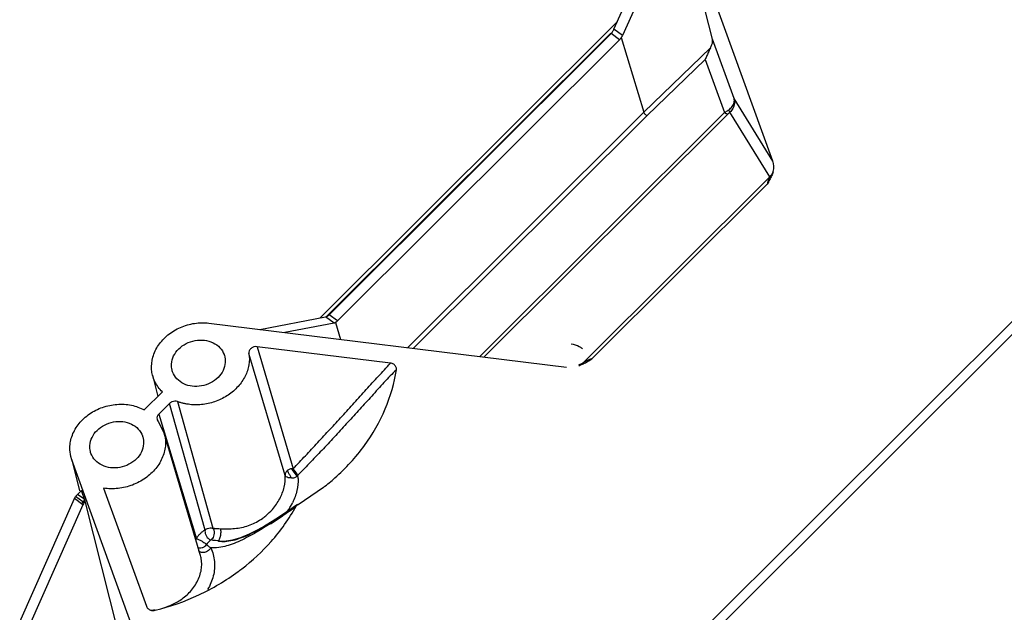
# Model space of a CAD drawing. Header units: inches. Extents: x 3951 to 6642, y -813 to 1217.
# Tile 20 of 33: x 5618 to 5704, y 52 to 103. Entities that reach past the tile are written whole.
import ezdxf

# ---------------------------------------------------------------- set-up
doc = ezdxf.new("R2010")
doc.units = ezdxf.units.IN
doc.header["$LTSCALE"] = 7.600000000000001
doc.header["$MEASUREMENT"] = 0
doc.layers.get('0').update_dxf_attribs({"linetype": 'CONTINUOUS'})

msp = doc.modelspace()

# ---------------------------------------------------------------- linework, layer by layer
at = {"color": 7, "linetype": 'Continuous'}
for p, q in [((5683.59865961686, 91.07240179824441), (5674.252254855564, 116.8317274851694)), ((5669.678448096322, 102.6302234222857), (5674.481017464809, 113.4401503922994)), ((5678.309056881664, 101.7664313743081), (5675.424051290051, 113.2091606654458)), ((5675.224256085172, 112.898939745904), (5670.421686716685, 102.0890127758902)), ((5643.926684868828, 77.33519972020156), (5669.987292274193, 103.3253894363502)), ((5644.529344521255, 77.49636640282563), (5669.391706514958, 102.2915484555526)), ((5644.71180355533, 77.61675682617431), (5669.422494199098, 102.260677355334)), ((5670.165797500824, 101.7194196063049), (5669.422494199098, 102.260677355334)), ((5670.421686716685, 102.0890127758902), (5669.678448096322, 102.6302234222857)), ((5670.322056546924, 101.9114791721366), (5672.289391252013, 95.36314569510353)), ((5670.165797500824, 101.7194196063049), (5645.45510685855, 77.07549907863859)), ((5672.289391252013, 95.36314569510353), (5678.122741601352, 100.9964006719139)), ((5680.200417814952, 96.55372090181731), (5678.309054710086, 101.7664399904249)), ((5672.542184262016, 95.0570068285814), (5677.653915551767, 99.99339569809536)), ((5677.653915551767, 99.99339569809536), (5679.347235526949, 95.32670133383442)), ((5683.59865961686, 91.07240179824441), (5680.200417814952, 96.55372090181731)), ((5672.289391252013, 95.36314569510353), (5651.611257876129, 74.74088616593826)), ((5652.109591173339, 74.67962411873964), (5672.542184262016, 95.0570068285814)), ((5679.347235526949, 95.32670133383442), (5657.927329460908, 73.96442695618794)), ((5658.304038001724, 73.91811671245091), (5679.641960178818, 95.1983822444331)), ((5683.322310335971, 89.7178050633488), (5679.82126107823, 95.36056713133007)), ((5683.322310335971, 89.7178050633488), (5666.938029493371, 73.37779576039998)), ((5667.751482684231, 73.76716777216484), (5683.096523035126, 89.0707446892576)), ((5716.059824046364, 88.5194604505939), (5673.730372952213, 46.30438666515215)), ((5716.306380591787, 87.61282638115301), (5674.398318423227, 45.81800289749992)), ((5634.194307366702, 76.88201953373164), (5665.509679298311, 73.03229924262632)), ((5638.642593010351, 76.3351745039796), (5644.405535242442, 77.42582313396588)), ((5645.148903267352, 76.884518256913), (5640.827152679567, 76.06661809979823)), ((5645.148903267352, 76.884518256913), (5644.405535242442, 77.42582313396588)), ((5645.45510685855, 77.07549907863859), (5644.71180355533, 77.61675682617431)), ((5645.282076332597, 76.9392167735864), (5645.725909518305, 75.46439489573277)), ((5640.857713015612, 63.54067416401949), (5637.698737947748, 74.21147474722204)), ((5650.084853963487, 73.3859173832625), (5638.407248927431, 74.82149072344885)), ((5638.407248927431, 74.82149072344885), (5641.569797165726, 64.12164474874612)), ((5666.938029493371, 73.37779576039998), (5666.569470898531, 73.19196154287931)), ((5666.591803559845, 73.14766994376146), (5666.700548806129, 73.19150295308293)), ((5629.248657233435, 72.33834965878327), (5629.710769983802, 70.46766378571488)), ((5628.519937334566, 69.28004885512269), (5630.111466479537, 70.86727756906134)), ((5631.441469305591, 70.00872757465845), (5634.540059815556, 58.91244541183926)), ((5630.744869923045, 69.85485820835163), (5629.79184778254, 68.9044112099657)), ((5633.857350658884, 58.75286425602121), (5630.744391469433, 69.8543810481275)), ((5629.654167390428, 68.42479919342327), (5629.749310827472, 68.26077848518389)), ((5629.749310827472, 68.26077848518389), (5630.263516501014, 67.25544257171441)), ((5629.792511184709, 68.90507281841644), (5633.092402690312, 57.98973621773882)), ((5633.424141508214, 56.61092332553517), (5630.263978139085, 67.25557528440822)), ((5622.185042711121, 64.9052048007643), (5622.093287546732, 65.2072725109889)), ((5622.169025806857, 64.90124816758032), (5622.840274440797, 62.18395604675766)), ((5631.531447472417, 39.14587911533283), (5622.185042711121, 64.9052048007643)), ((5622.185042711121, 64.9052048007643), (5622.856645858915, 62.18797874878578)), ((5622.78444191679, 61.9977817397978), (5623.014218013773, 62.22692506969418)), ((5623.356839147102, 61.28263798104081), (5623.014218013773, 62.22692506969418)), ((5624.959963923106, 62.42590710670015), (5628.715791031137, 52.07459276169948)), ((5641.997342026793, 61.00639327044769), (5644.231354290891, 62.49774414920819)), ((5617.611235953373, 50.70370073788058), (5622.413805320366, 61.51362770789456)), ((5623.157043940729, 60.97241706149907), (5622.413805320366, 61.51362770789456)), ((5623.149712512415, 61.23321535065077), (5622.5152154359, 61.69674792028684)), ((5622.669629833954, 61.88326799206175), (5622.78444191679, 61.9977817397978)), ((5623.307418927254, 61.41884346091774), (5622.669629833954, 61.88326799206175)), ((5626.241837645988, 49.83993682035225), (5623.356839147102, 61.28263798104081)), ((5623.157043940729, 60.97241706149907), (5618.354474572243, 50.16249009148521)), ((5623.238220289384, 61.12154545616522), (5623.149712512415, 61.23321535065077)), ((5641.197806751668, 60.46137624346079), (5640.463467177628, 59.97369702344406)), ((5641.957316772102, 60.9818249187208), (5641.197806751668, 60.46137624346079)), ((5641.95749399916, 60.98162075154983), (5641.997342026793, 61.00639327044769)), ((5641.958376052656, 60.98028014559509), (5641.996596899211, 61.00690467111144)), ((5634.562905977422, 57.85187831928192), (5634.356109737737, 57.88322472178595)), ((5634.761014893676, 57.82583628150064), (5634.562905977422, 57.85187831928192)), ((5634.963592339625, 57.79786133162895), (5634.761014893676, 57.82583628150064)), ((5634.962485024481, 57.79922515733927), (5635.096703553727, 57.78017630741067)), ((5633.428697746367, 56.60585197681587), (5633.297944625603, 56.95472290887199)), ((5635.096703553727, 57.78017630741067), (5635.14074930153, 57.77536231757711)), ((5635.528646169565, 57.76179678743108), (5635.103428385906, 57.77877414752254))]:
    msp.add_line(p, q, dxfattribs=at)
for points in [[(5666.715716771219, 73.19845461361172), (5666.705544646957, 73.1933538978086), (5666.700723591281, 73.19113611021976)], [(5640.463467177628, 59.97369702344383), (5639.74129413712, 59.51340250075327), (5639.068536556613, 59.1071597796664)], [(5639.068536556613, 59.1071597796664), (5638.413069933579, 58.73913245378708), (5637.709814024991, 58.38484678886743), (5636.969663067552, 58.07275744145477), (5636.260109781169, 57.85733111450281), (5635.528646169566, 57.76179678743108)]]:
    msp.add_lwpolyline(points, dxfattribs=at)
for centre, radius, start, end in [((5668.506667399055, 103.1611759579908), 1.28669663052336, 326.7916870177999, 332.7450293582), ((5668.634481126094, 103.094708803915), 1.14263454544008, 332.7728775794, 336.0145973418), ((5682.552187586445, 90.60956114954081), 1.177655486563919, 310.9646911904, 336.688463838), ((5643.932714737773, 78.39669410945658), 1.10239809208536, 311.0126148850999, 314.9688180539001), ((5666.361145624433, 73.86336132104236), 0.75403546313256, 309.102838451, 319.9125408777), ((5637.96692348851, 63.17579979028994), 4.032266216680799, 4.0051029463, 5.3016174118), ((5637.89188770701, 63.17080851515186), 4.107467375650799, 1.5018273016, 4.0014508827), ((5623.617301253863, 60.94303787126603), 1.33516740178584, 138.6601150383, 145.6320038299), ((5623.549994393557, 61.00147233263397), 1.24603585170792, 134.9534685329, 138.6332165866), ((5624.431734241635, 60.26458294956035), 1.606806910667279, 142.9271041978, 150.3040246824), ((5624.154189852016, 60.52628991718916), 1.09239617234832, 146.9816152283, 155.8960633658), ((5597.904719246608, 123.1805624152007), 76.26919591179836, 304.0803658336, 305.1376266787), ((5607.753678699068, 109.9066484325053), 59.69650457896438, 303.6862476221, 304.2288717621), ((5636.572667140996, 63.57686458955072), 5.510359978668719, 322.8977793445, 330.8852200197), ((5602.807891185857, 117.1755552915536), 68.48842250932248, 304.2292086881, 304.7159951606), ((5636.762197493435, 63.46602465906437), 5.290849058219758, 330.9352175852, 331.6711586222), ((5636.826029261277, 63.43200812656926), 5.218519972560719, 331.667343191, 334.0409379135), ((5611.739314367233, 102.6959470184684), 51.55048051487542, 302.6952155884, 304.1027327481), ((5616.268204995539, 97.06312985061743), 44.28705609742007, 302.1494472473, 303.7363939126), ((5633.506765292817, 57.57557551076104), 0.5859266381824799, 135.0160608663, 144.9216556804), ((5635.801519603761, 63.43996661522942), 5.702801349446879, 261.5395464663, 262.9015454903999), ((5635.808345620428, 63.49360212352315), 5.756869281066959, 262.9000953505, 263.3410551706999), ((5635.436196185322, 60.67608348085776), 2.91576867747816, 264.1843135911, 265.2071890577), ((5635.81153863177, 63.52097736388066), 5.784430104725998, 263.3410842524, 263.8191429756), ((5628.581593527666, 57.29807335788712), 5.598047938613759, 275.1150334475, 279.1288639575), ((5628.527497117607, 57.55253588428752), 5.85855099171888, 286.8753007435, 294.7765254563)]:
    msp.add_arc(centre, radius, start, end, dxfattribs=at)
for centre, major_axis, ratio, start_param, end_param in [((5682.479684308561, 90.71065804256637), (0.4965598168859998, -1.281669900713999), 0.8547879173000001, 0.8357305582, 1.5455789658), ((5665.754452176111, 74.03061872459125), (-1.563030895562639, 0.21808050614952), 0.6545682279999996, -2.0745363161, -1.5960136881), ((5665.754452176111, 74.03061872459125), (-1.563030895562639, 0.21808050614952), 0.6545682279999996, -2.3058604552, -2.0745363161)]:
    msp.add_ellipse(centre, major_axis=major_axis, ratio=ratio, start_param=start_param, end_param=end_param, dxfattribs=at)
for points, start_tangent, end_tangent in [([(5669.422494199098, 102.2606773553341), (5669.479110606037, 102.3211066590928), (5669.532856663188, 102.3865116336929), (5669.583246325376, 102.4563981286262)], (0.7080627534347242, 0.7061495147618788), (0.558930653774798, 0.8292144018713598)), ([(5670.3220415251, 101.9115291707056), (5670.274106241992, 101.843810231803), (5670.221488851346, 101.7790777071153), (5670.165797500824, 101.7194196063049)], (-0.55110503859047, -0.8344358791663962), (-0.7080627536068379, -0.706149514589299)), ([(5670.421686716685, 102.0890127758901), (5670.392952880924, 102.0295702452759), (5670.359632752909, 101.9701878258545), (5670.322056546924, 101.9114791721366)], (-0.406008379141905, -0.9138693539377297), (-0.5629235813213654, -0.8265089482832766)), ([(5678.122741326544, 100.9964009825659), (5677.977409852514, 100.6897012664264), (5677.825032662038, 100.349298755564), (5677.653915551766, 99.99339569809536)], (-0.4714931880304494, -0.88186970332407), (-0.4566490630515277, -0.8896469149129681)), ([(5678.122741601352, 100.9964006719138), (5678.257749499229, 101.3020141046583), (5678.318698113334, 101.5626152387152), (5678.309056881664, 101.7664313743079)], (0.4714931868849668, 0.8818697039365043), (-0.244425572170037, 0.969668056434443)), ([(5679.730635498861, 95.58250446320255), (5680.035119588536, 95.87378495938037), (5680.201610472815, 96.21501456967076), (5680.200417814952, 96.55372090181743)], (0.8153906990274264, 0.5789110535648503), (-0.2663656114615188, 0.9638720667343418)), ([(5680.200417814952, 96.55372090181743), (5680.239168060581, 96.1219806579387), (5680.104272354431, 95.70328013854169), (5679.82126107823, 95.36056713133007)], (0.2918740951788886, -0.9564567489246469), (-0.7669565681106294, -0.6416990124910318)), ([(5672.542184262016, 95.0570068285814), (5672.432301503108, 95.15438792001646), (5672.339968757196, 95.26620574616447), (5672.289383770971, 95.36313823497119)], (-0.8024756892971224, 0.5966848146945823), (-0.2874433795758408, 0.9577976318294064)), ([(5679.347235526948, 95.32670133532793), (5679.480819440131, 95.41326584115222), (5679.609433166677, 95.49866381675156), (5679.730635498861, 95.58250446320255)], (0.8364715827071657, 0.5480103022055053), (0.8189091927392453, 0.573923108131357)), ([(5679.641960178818, 95.1983822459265), (5679.617060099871, 95.19729953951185), (5679.587854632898, 95.20151331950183), (5679.518324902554, 95.2250119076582), (5679.436931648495, 95.26727543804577), (5679.392898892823, 95.29494202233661), (5679.370243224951, 95.31032306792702), (5679.347235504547, 95.3267013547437)], (-0.9862077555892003, -0.1655121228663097), (-0.8083901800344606, 0.5886470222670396)), ([(5679.641960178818, 95.1983822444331), (5679.701602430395, 95.256072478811), (5679.761998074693, 95.31060910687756), (5679.82126107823, 95.36056713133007)], (0.707642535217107, 0.7065706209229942), (0.7748420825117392, 0.632154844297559)), ([(5679.82126107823, 95.36056713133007), (5679.809246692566, 95.39134232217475), (5679.792851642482, 95.44304544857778), (5679.768100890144, 95.50890158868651), (5679.730635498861, 95.58250446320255)], (-0.5269199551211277, 0.8499149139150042), (-0.5143606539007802, 0.8575739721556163)), ([(5683.633709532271, 90.14352604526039), (5683.492312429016, 89.79109609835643), (5683.309614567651, 89.43334130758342), (5683.096523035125, 89.07074468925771)], (-0.3198021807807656, -0.9474843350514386), (-0.5234712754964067, -0.8520433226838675)), ([(5683.322310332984, 89.71780506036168), (5683.317637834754, 89.70123100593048)], (-0.6083054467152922, -0.7937030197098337), (0.7709098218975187, -0.6369443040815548)), ([(5683.317637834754, 89.70123100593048), (5683.240089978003, 89.53528944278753), (5683.169644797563, 89.3240907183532), (5683.096523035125, 89.07074468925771)], (-0.5028244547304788, -0.8643885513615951), (-0.2725368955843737, -0.9621453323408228)), ([(5629.248913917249, 72.33852786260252), (5629.172854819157, 72.7990396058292), (5629.279743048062, 73.90153040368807), (5629.77283453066, 74.95405932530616), (5630.604451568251, 75.85305879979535), (5631.692318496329, 76.51065225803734), (5632.939373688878, 76.86569201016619), (5634.194307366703, 76.88201953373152)], (-0.2400571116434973, 0.9707587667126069), (0.9925282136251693, -0.1220153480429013)), ([(5644.405535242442, 77.42582313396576), (5644.449299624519, 77.43747739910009), (5644.495878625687, 77.45635046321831), (5644.543882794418, 77.48178873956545)], (0.9825589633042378, 0.185951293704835), (0.861746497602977, 0.5073391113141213)), ([(5644.543902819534, 77.48171238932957), (5644.600064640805, 77.51973438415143), (5644.656136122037, 77.5648629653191)], (0.8531988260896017, 0.5215858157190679), (0.7551033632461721, 0.6556057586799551)), ([(5645.282076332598, 76.93921677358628), (5645.236177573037, 76.91433422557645), (5645.191345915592, 76.89588888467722), (5645.148903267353, 76.884518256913)], (-0.855875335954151, -0.5171821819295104), (-0.9825589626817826, -0.1859512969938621)), ([(5645.45510685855, 77.07549907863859), (5645.398000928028, 77.02259568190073), (5645.340204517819, 76.97700887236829), (5645.282100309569, 76.93913709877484)], (-0.708062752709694, -0.7061495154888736), (-0.8643528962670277, -0.5028857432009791)), ([(5631.543328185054, 74.62381919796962), (5632.187083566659, 75.09197884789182), (5632.976164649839, 75.36217307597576), (5633.794935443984, 75.38873238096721), (5634.550799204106, 75.17052231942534), (5635.150234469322, 74.73402623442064), (5635.521052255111, 74.13181061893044), (5635.541954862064, 74.06999875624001)], (0.7080627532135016, 0.7061495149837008), (0.3016603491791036, -0.9534154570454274)), ([(5630.957461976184, 72.77615030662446), (5630.910978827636, 73.30256753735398), (5631.101089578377, 74.0089192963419), (5631.543328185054, 74.62381919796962)], (-0.2391941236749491, 0.9709717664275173), (0.7080627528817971, 0.706149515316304)), ([(5637.697201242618, 74.21206085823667), (5637.685391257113, 73.21835946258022), (5637.360676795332, 72.24033108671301), (5637.087166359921, 71.77508833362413), (5636.746023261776, 71.33783605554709), (5635.885023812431, 70.58570770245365), (5634.833273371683, 70.04824659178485), (5633.681895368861, 69.76307118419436), (5633.100024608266, 69.72421563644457), (5632.52711548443, 69.75360966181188), (5632.246602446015, 69.79292780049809), (5631.971454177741, 69.84838794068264), (5631.836239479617, 69.88227657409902), (5631.702784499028, 69.92033897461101), (5631.571210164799, 69.96259431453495), (5631.506117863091, 69.98522015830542), (5631.441285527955, 70.00884206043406)], (0.1516554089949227, -0.9884334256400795), (-0.9370899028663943, 0.3490881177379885)), ([(5638.405983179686, 74.82164632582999), (5638.135274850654, 74.79899729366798), (5637.885877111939, 74.66567250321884), (5637.727713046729, 74.4506136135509), (5637.69790837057, 74.21216935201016)], (-0.9925282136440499, 0.1220153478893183), (0.1578595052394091, -0.987461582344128)), ([(5635.541954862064, 74.06999875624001), (5635.617969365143, 73.43846674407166), (5635.427858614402, 72.73211498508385), (5634.985620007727, 72.11721508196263)], (0.3016603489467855, -0.9534154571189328), (-0.7080627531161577, -0.7061495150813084)), ([(5641.56978264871, 64.12165849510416), (5642.111930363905, 64.69572289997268), (5642.652375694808, 65.27094668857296), (5643.191088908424, 65.84710864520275), (5643.728140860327, 66.42409241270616), (5644.797941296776, 67.58045022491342), (5645.862553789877, 68.73934877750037), (5646.923257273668, 69.90057590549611), (5647.979327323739, 71.06180182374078), (5649.033306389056, 72.22423569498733), (5649.559238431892, 72.8051058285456), (5650.084854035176, 73.38591731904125)], (0.6875825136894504, 0.726106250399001), (0.6709449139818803, 0.741507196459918)), ([(5650.611249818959, 72.80674122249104), (5650.57356220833, 73.0598727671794), (5650.378459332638, 73.2787095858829), (5650.084853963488, 73.3859173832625)], (0.1505088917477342, 0.9886086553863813), (-0.9920504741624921, 0.1258406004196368)), ([(5666.70070350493, 73.19113078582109), (5666.978400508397, 73.31818163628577), (5667.364149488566, 73.52919617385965), (5667.751482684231, 73.76716777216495)], (0.9234032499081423, 0.3838312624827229), (0.8392640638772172, 0.5437240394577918)), ([(5667.751482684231, 73.76716777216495), (5667.69686683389, 73.74783093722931), (5667.642455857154, 73.72805098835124), (5667.588310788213, 73.70775756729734), (5667.534497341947, 73.68688141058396), (5667.42813276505, 73.64312485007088), (5667.323763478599, 73.59645931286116), (5667.221589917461, 73.54692781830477), (5667.122332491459, 73.4943989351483), (5667.027275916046, 73.43830476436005), (5666.981815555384, 73.40865245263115), (5666.938029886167, 73.37779522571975)], (-0.9439024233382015, -0.3302244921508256), (-0.8059401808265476, -0.5919969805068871)), ([(5634.985620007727, 72.11721508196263), (5634.34186462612, 71.64905543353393), (5633.552783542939, 71.37886120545), (5632.734012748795, 71.35230190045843), (5631.978148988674, 71.5705119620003), (5631.378713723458, 72.007008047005), (5631.007895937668, 72.6092236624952), (5630.957461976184, 72.77615030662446)], (-0.7080627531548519, -0.7061495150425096), (-0.2391941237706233, 0.9709717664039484)), ([(5650.609450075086, 72.80673296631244), (5650.069331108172, 72.2551549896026), (5649.527205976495, 71.67717781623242), (5648.452391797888, 70.49630171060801), (5647.398387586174, 69.33967654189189), (5646.352149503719, 68.19440412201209), (5645.295814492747, 67.03570986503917), (5644.220241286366, 65.8805316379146), (5643.673082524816, 65.31109065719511), (5643.118295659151, 64.73920309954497), (5642.5565135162, 64.15659429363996), (5641.981224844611, 63.54904515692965)], (-0.7096267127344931, -0.7045778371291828), (-0.6832538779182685, -0.7301808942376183)), ([(5644.231691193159, 62.49730724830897), (5645.222781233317, 63.31598187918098), (5647.817976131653, 66.15573204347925), (5649.645155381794, 69.37623878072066), (5650.611249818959, 72.80674122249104)], (0.7919008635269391, 0.6106496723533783), (0.1450594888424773, 0.9894229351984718)), ([(5630.111466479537, 70.86727756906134), (5629.46427673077, 71.74626363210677), (5629.248913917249, 72.33852786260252)], (-0.7225294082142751, 0.6913401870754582), (-0.2400571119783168, 0.9707587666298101)), ([(5631.441272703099, 70.00880763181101), (5631.204118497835, 70.047725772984), (5630.947113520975, 69.99084914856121), (5630.744869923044, 69.85485820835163)], (-0.9351865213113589, 0.3541555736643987), (-0.7080627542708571, -0.7061495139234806)), ([(5622.093714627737, 65.20737686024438), (5622.008238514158, 65.96409357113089), (5622.225264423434, 67.06917886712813), (5622.817808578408, 68.08745589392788), (5623.730133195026, 68.9276858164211), (5624.873212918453, 69.50690704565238), (5626.134438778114, 69.76883358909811), (5627.400163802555, 69.68772809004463), (5628.519937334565, 69.2800488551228)], (-0.2373510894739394, 0.9714239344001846), (0.8771664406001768, -0.4801864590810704)), ([(5624.389054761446, 67.48887715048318), (5625.03281014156, 67.95703679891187), (5625.82189122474, 68.2272310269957), (5626.640662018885, 68.25379033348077), (5627.396525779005, 68.03558027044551), (5627.995961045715, 67.5990841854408), (5628.366778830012, 66.99686857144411), (5628.387681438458, 66.93505670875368)], (0.7080627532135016, 0.7061495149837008), (0.3016603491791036, -0.9534154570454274)), ([(5629.791847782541, 68.9044112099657), (5629.66278893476, 68.70466192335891), (5629.644263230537, 68.46453806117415), (5629.655236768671, 68.4251579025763)], (-0.7080627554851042, -0.7061495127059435), (0.3180219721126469, -0.9480833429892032)), ([(5623.803188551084, 65.64120825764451), (5623.756705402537, 66.16762548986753), (5623.94681615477, 66.87397724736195), (5624.389054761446, 67.48887715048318)], (-0.2391941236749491, 0.9709717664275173), (0.7080627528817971, 0.706149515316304)), ([(5630.263969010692, 67.25557643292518), (5630.361223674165, 66.79566383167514), (5630.381621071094, 66.25526042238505), (5630.305477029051, 65.7085345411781), (5630.136658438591, 65.16755460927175), (5629.536865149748, 64.15277803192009), (5628.62481418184, 63.30580335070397), (5627.487903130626, 62.70128245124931), (5626.23147956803, 62.40053445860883), (5624.959923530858, 62.4259617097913)], (0.2836677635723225, -0.9589226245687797), (-0.9882288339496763, 0.1529829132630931)), ([(5628.387681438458, 66.93505670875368), (5628.463695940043, 66.30352469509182), (5628.273585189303, 65.5971729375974), (5627.831346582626, 64.98227303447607)], (0.3016603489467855, -0.9534154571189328), (-0.7080627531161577, -0.7061495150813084)), ([(5627.831346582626, 64.98227303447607), (5627.18759120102, 64.51411338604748), (5626.39851011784, 64.24391915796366), (5625.579739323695, 64.21735985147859), (5624.823875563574, 64.43556991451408), (5624.224440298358, 64.87206599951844), (5623.853622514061, 65.47428161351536), (5623.803188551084, 65.64120825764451)], (-0.7080627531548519, -0.7061495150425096), (-0.2391941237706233, 0.9709717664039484)), ([(5641.059140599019, 63.97219364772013), (5640.959106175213, 63.86886455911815), (5640.889342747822, 63.7460600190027), (5640.857888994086, 63.61633339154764)], (-0.7747297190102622, -0.6322925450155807), (-0.09012514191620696, -0.9959304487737)), ([(5641.414822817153, 64.12145881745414), (5641.287478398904, 64.09498478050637), (5641.166359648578, 64.0441253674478), (5641.059140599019, 63.97219364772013)], (-0.9930836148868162, -0.1174092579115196), (-0.7739799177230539, -0.6332101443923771)), ([(5641.059144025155, 63.9721905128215), (5641.138859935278, 63.80840079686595), (5641.271264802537, 63.54977545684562), (5641.385969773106, 63.31615705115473)], (0.4204761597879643, -0.9073035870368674), (0.413239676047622, -0.9106222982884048)), ([(5641.5699089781, 64.12175627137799), (5641.518320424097, 64.1270857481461), (5641.466722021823, 64.12613853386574), (5641.414822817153, 64.12145881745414)], (-0.992888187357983, 0.1190506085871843), (-0.9930836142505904, -0.117409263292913)), ([(5641.414826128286, 64.12138572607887), (5641.530414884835, 63.95695451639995), (5641.890838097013, 63.46216073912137)], (0.5646341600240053, -0.8253413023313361), (0.5845842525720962, -0.8113330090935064)), ([(5641.569736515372, 64.12160988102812), (5641.665737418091, 63.982728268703), (5641.783211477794, 63.82016992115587), (5641.897348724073, 63.66446572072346), (5641.981940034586, 63.54837593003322)], (0.5541848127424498, -0.8323936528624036), (0.5816661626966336, -0.8134276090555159)), ([(5639.172598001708, 60.00984160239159), (5639.746447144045, 60.56799558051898), (5640.102059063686, 61.0213450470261), (5640.396106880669, 61.50236628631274), (5640.779849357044, 62.51491866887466), (5640.857688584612, 63.54073571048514)], (0.768488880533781, 0.6398631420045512), (-0.08723133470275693, 0.9961880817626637)), ([(5640.858206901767, 63.61630235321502), (5640.857713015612, 63.54067416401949)], (-0.09716956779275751, -0.9952678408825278), (0.08713030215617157, -0.9961969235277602)), ([(5641.385969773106, 63.31615705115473), (5641.139278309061, 63.33935472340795), (5640.949920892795, 63.4282675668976), (5640.857713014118, 63.5406741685)], (-0.999912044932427, -0.0132628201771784), (-0.2877340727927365, 0.9577103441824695)), ([(5641.539064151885, 63.30781655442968), (5641.385969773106, 63.31615705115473)], (-0.997571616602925, 0.06964818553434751), (-0.9999120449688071, -0.01326281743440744)), ([(5641.890838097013, 63.46216073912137), (5641.800645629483, 63.38971792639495), (5641.684712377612, 63.31755043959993), (5641.539064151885, 63.30781655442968)], (-0.8155808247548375, -0.5786431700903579), (-0.9975716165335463, 0.06964818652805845)), ([(5641.981940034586, 63.54837593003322), (5641.958333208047, 63.52156398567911), (5641.928391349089, 63.49151468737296), (5641.890838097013, 63.46216073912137)], (-0.6654683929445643, -0.7464260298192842), (-0.8155808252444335, -0.5786431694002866)), ([(5641.997944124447, 63.27846042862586), (5641.892607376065, 62.21073593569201)], (0.02629437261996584, -0.9996542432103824), (-0.2176480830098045, -0.976027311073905)), ([(5641.892607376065, 62.21073593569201), (5641.518037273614, 61.14771140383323)], (-0.2176480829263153, -0.9760273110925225), (-0.4376608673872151, -0.8991401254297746)), ([(5622.413805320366, 61.51362770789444), (5622.435446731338, 61.55945635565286), (5622.5152154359, 61.69674792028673)], (0.4062181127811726, 0.9137761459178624), (0.553848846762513, 0.8326172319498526)), ([(5623.149712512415, 61.23321535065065), (5623.307418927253, 61.41884346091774)], (0.6046658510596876, 0.7964792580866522), (0.6720188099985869, 0.740534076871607)), ([(5623.238220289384, 61.12154545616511), (5623.356839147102, 61.28263798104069)], (0.5448664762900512, 0.8385228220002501), (0.6133843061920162, 0.7897845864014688)), ([(5637.067108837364, 55.35466074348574), (5639.643601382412, 57.75372381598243), (5641.830230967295, 60.85333268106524)], (0.792503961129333, 0.6098667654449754), (0.4798273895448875, 0.8773629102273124)), ([(5641.830230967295, 60.85333268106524), (5641.87856806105, 60.91499397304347), (5641.93262129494, 60.96363081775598), (5641.957479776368, 60.98164171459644)], (0.4804056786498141, 0.8770463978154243), (0.82753927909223, 0.5614078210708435)), ([(5635.218718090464, 58.87133265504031), (5635.423226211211, 58.86421263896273), (5635.985624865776, 58.86750235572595), (5636.594842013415, 58.91300757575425), (5637.806220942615, 59.20096444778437), (5638.87087449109, 59.77687866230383), (5639.172598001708, 60.00984160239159)], (0.9990875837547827, -0.04270831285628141), (0.7684888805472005, 0.6398631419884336)), ([(5638.898407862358, 59.00279301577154), (5639.834652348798, 59.56691808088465)], (0.8670601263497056, 0.498203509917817), (0.8471815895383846, 0.5313034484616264)), ([(5633.092382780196, 57.98974731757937), (5633.169465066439, 58.11757090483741), (5633.255803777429, 58.24025269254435), (5633.349881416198, 58.35504254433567), (5633.448810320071, 58.46019346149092), (5633.550696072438, 58.55533776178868), (5633.654271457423, 58.63769753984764), (5633.757203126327, 58.70383036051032), (5633.85734761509, 58.75287161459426)], (0.486895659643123, 0.8734601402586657), (0.9240600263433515, 0.3822473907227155)), ([(5633.857338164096, 58.75289254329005), (5633.846988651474, 58.55838903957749), (5633.915214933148, 58.33026531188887), (5634.048008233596, 58.11282865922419), (5634.208384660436, 57.95541714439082), (5634.356109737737, 57.88322471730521)], (-0.286856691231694, -0.9579735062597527), (0.9802197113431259, -0.1979123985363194)), ([(5633.857294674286, 58.75290946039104), (5633.917924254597, 58.80567625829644), (5634.059705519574, 58.88852585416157), (5634.301700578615, 58.94506643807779), (5634.463736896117, 58.93320284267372), (5634.540062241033, 58.91245243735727)], (0.7102735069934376, 0.703925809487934), (0.9452918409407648, -0.3262258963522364)), ([(5634.540059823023, 58.91244540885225), (5634.619220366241, 58.7329342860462), (5634.640934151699, 58.48163640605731), (5634.590352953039, 58.21469398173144), (5634.500878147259, 58.01910870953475)], (0.63081880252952, -0.7759301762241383), (-0.5485364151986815, -0.8361266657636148)), ([(5634.540054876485, 58.91244571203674), (5634.587260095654, 58.90917336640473), (5634.635209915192, 58.90571343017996), (5634.733686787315, 58.89858038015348), (5634.836022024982, 58.89154702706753), (5634.94266888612, 58.8849939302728), (5635.171097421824, 58.8734183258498), (5635.218717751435, 58.87132469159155)], (0.9977549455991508, -0.06697065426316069), (0.9990875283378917, -0.04270960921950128)), ([(5635.202631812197, 58.19801718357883), (5635.205250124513, 58.2089940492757), (5635.251070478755, 58.57975329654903), (5635.248072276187, 58.70165542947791)], (0.2352909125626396, 0.9719249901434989), (-0.06773633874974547, 0.9977032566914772)), ([(5635.248072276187, 58.70165542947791), (5635.244325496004, 58.74555237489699), (5635.218690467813, 58.87068645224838)], (-0.06773633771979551, 0.9977032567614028), (-0.3419612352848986, 0.9397140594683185)), ([(5635.7473165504, 57.77346681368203), (5636.487106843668, 57.91188634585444), (5637.241545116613, 58.17198167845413), (5638.039068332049, 58.53760389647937), (5638.898407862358, 59.00279301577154)], (0.9960017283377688, 0.08933396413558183), (0.867060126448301, 0.4982035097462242)), ([(5639.585339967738, 59.31333645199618), (5639.547910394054, 59.28937850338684), (5638.415751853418, 58.59538497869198), (5637.495499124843, 58.08890224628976), (5636.7501902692, 57.73253934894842), (5636.043754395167, 57.45675662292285)], (-0.8419641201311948, -0.5395335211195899), (-0.9480468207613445, -0.3181308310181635)), ([(5633.092355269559, 57.98973180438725), (5633.231354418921, 57.94813065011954), (5633.433911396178, 57.85737579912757), (5633.656071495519, 57.73387571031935), (5633.84893773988, 57.60473712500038), (5633.973788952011, 57.50177140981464)], (0.9901614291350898, -0.1399297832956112), (0.7044820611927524, -0.7097217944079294)), ([(5634.356109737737, 57.88322471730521), (5634.251966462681, 57.78871512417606), (5634.112865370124, 57.64974187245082), (5633.973788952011, 57.50177140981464)], (-0.7725191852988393, -0.6349914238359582), (-0.6731353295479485, -0.7395193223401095)), ([(5634.500878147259, 58.01910870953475), (5634.487908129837, 58.00014864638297), (5634.356109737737, 57.88322471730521)], (-0.5485364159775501, -0.8361266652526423), (-0.9163199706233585, -0.4004468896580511)), ([(5634.964408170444, 57.7985102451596), (5634.994089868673, 57.80386164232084), (5635.025839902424, 57.82574771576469), (5635.092098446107, 57.91107693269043), (5635.126739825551, 57.97610121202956)], (0.9922444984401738, -0.1243014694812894), (0.4292526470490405, 0.9031844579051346)), ([(5635.126739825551, 57.97610121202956), (5635.154187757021, 58.04014743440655), (5635.202631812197, 58.19801718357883)], (0.4292526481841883, 0.9031844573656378), (0.2352909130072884, 0.971924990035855)), ([(5633.238041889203, 57.20689910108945), (5633.346801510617, 57.1869631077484), (5633.594649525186, 57.21852265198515)], (0.956692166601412, -0.2911015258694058), (0.9544599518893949, 0.2983390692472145)), ([(5634.364264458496, 57.19337220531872), (5634.276186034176, 57.0695311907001), (5634.141191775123, 56.95236947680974), (5633.978958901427, 56.8568657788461), (5633.799374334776, 56.79611673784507), (5633.62463029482, 56.77765641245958), (5633.476212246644, 56.80382833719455), (5633.387940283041, 56.84541018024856)], (-0.4256872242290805, -0.9048703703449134), (-0.8348497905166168, 0.5504778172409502)), ([(5633.594649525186, 57.21852265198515), (5633.8200588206, 57.33265666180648)], (0.9544599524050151, 0.2983390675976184), (0.7985702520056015, 0.6019016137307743)), ([(5633.8200588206, 57.33265666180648), (5633.973788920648, 57.50177142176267)], (0.7985702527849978, 0.6019016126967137), (0.5043332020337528, 0.8635091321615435)), ([(5633.973790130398, 57.50177266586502), (5634.068892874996, 57.41120413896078), (5634.164558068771, 57.33045632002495), (5634.262268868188, 57.25841434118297), (5634.364706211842, 57.19311356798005)], (0.7045650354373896, -0.7096394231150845), (0.8614926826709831, -0.5077699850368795)), ([(5634.363135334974, 57.19446298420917), (5634.673450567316, 55.9986361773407), (5634.571547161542, 54.73811567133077), (5634.078368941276, 53.53658032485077)], (0.4112741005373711, -0.9115117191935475), (-0.5062374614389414, -0.8623941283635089)), ([(5636.043754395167, 57.45675662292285), (5635.415134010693, 57.28291274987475), (5634.67901310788, 57.18909293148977), (5634.363052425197, 57.19315730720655)], (-0.9480468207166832, -0.3181308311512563), (-0.9979899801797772, 0.0633719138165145)), ([(5635.192575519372, 57.77051022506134), (5635.7473165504, 57.77346681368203)], (0.996501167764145, -0.08357884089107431), (0.9960017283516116, 0.08933396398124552)), ([(5631.945197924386, 52.80840941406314), (5632.749170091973, 53.59571963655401), (5633.335605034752, 54.62274334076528), (5633.49595140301, 55.15703746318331), (5633.559257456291, 55.68972349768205), (5633.51561440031, 56.23071916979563), (5633.426118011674, 56.60507304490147)], (0.7956762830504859, 0.6057220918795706), (-0.2890535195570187, 0.9573129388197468)), ([(5633.387940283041, 56.84541018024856), (5633.361550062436, 56.8650904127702), (5633.331990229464, 56.89454420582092)], (-0.8348497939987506, 0.5504778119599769), (-0.6432156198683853, 0.7656850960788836)), ([(5629.470746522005, 51.7221297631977), (5633.302497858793, 53.07366363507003), (5636.754883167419, 55.11937634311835), (5637.067108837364, 55.35466074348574)], (0.97105887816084, 0.2388402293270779), (0.7925039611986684, 0.6098667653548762)), ([(5630.982699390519, 52.23326887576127), (5631.846598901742, 52.73533027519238), (5631.945197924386, 52.80840941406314)], (0.9077182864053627, 0.4195801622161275), (0.7956762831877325, 0.6057220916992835)), ([(5628.715790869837, 52.07459320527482), (5628.886186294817, 51.84356493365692), (5629.171029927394, 51.71352075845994), (5629.470746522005, 51.7221297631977)], (0.3498872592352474, -0.9367918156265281), (0.9701293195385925, 0.2425883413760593))]:
    msp.add_spline(points, degree=3, dxfattribs=dict(at, start_tangent=start_tangent, end_tangent=end_tangent))

doc.saveas('drawing.dxf')
